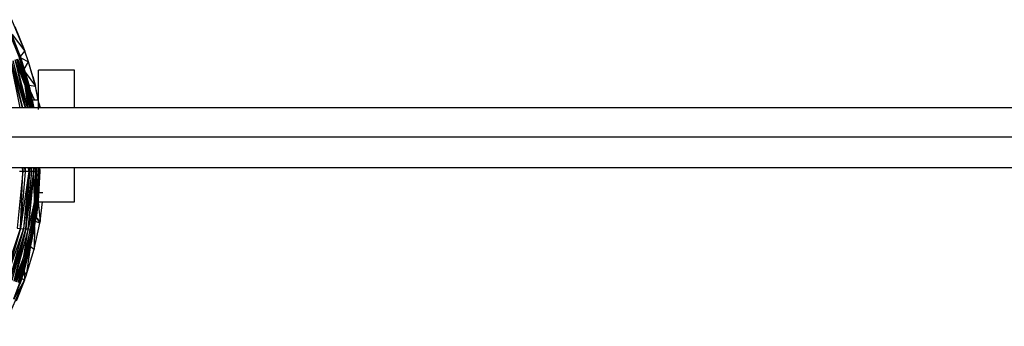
# Paper-space layout '_Izquierda' of a CAD drawing. Header units: millimetres. Extents: x -138 to 1808, y -70 to 65.
# Tile 19 of 21: x 27 to 109, y -16 to 10. Entities that reach past the tile are written whole.
import ezdxf

# ---------------------------------------------------------------- set-up
doc = ezdxf.new("R2010")
doc.units = ezdxf.units.MM

psp = doc.layouts.new('_Izquierda')

# ---------------------------------------------------------------- linework, layer by layer
at = {"color": 7, "linetype": 'Continuous', "lineweight": 25}
for p, q in [((26.956, 7.1), (25.88, 9.727)), ((26.133, 9.148), (26.956, 7.1)), ((26.542, 6.487), (25.678, 8.616)), ((26.542, 6.487), (25.745, 8.641)), ((26.592, 6.502), (25.745, 8.641)), ((26.626, 6.512), (25.745, 8.641)), ((25.783, 8.656), (26.626, 6.512)), ((25.892, 8.501), (26.956, 7.1)), ((26.499, 6.91), (26.626, 6.512)), ((26.499, 6.91), (26.639, 6.515)), ((26.593, 6.646), (26.956, 7.1)), ((27.266, 6.2), (26.956, 7.1)), ((26.773, 2.364), (25.755, 6.242)), ((25.755, 6.242), (26.549, 2.364)), ((25.831, 6.266), (26.782, 2.364)), ((25.831, 6.266), (26.985, 2.364)), ((25.967, 6.308), (27, 2.364)), ((27.196, 2.364), (26.143, 6.363)), ((26.143, 6.363), (27.02, 2.364)), ((26.152, 6.366), (27.197, 2.364)), ((26.978, 4.234), (26.152, 6.366)), ((26.978, 4.234), (26.307, 6.414)), ((27.104, 4.263), (26.307, 6.414)), ((27.104, 4.263), (26.381, 6.437)), ((27.198, 4.284), (26.381, 6.437)), ((26.542, 6.487), (26.527, 6.482)), ((27.198, 4.284), (26.527, 6.482)), ((26.592, 6.502), (26.542, 6.487)), ((27.198, 4.284), (26.542, 6.487)), ((27.262, 4.298), (26.542, 6.487)), ((26.626, 6.512), (26.592, 6.502)), ((27.262, 4.298), (26.592, 6.502)), ((27.296, 4.305), (26.592, 6.502)), ((26.639, 6.515), (26.626, 6.512)), ((27.296, 4.305), (26.626, 6.512)), ((27.304, 4.306), (26.626, 6.512)), ((26.627, 6.55), (27.266, 6.2)), ((26.639, 6.515), (27.304, 4.306)), ((26.92, 5.583), (27.266, 6.2)), ((27.855, 4.162), (27.266, 6.2)), ((27.634, 4.963), (27.266, 6.2)), ((26.996, 5.329), (27.855, 4.162)), ((27.634, 4.963), (27.855, 4.162)), ((31.12, 5.5), (28.118, 5.5)), ((26.978, 4.234), (27.104, 4.263)), ((27.248, 2.364), (26.978, 4.234)), ((27.381, 2.364), (26.978, 4.234)), ((27.489, 2.364), (26.978, 4.234)), ((27.104, 4.263), (27.198, 4.284)), ((27.511, 2.364), (27.104, 4.263)), ((27.592, 2.364), (27.104, 4.263)), ((27.198, 4.284), (27.262, 4.298)), ((27.609, 2.364), (27.198, 4.284)), ((27.663, 2.364), (27.198, 4.284)), ((27.262, 4.298), (27.296, 4.305)), ((27.262, 4.298), (27.674, 2.364)), ((27.703, 2.364), (27.262, 4.298)), ((27.296, 4.305), (27.304, 4.306)), ((27.296, 4.305), (27.708, 2.364)), ((27.718, 2.364), (27.296, 4.305)), ((27.304, 4.306), (27.719, 2.364)), ((27.318, 4.239), (27.855, 4.162)), ((28.09, 3), (27.855, 4.162)), ((28.107, 3), (27.855, 4.162)), ((27.419, 3.766), (27.766, 3)), ((28.12, 3), (27.583, 3)), ((28.176, 2.684), (28.12, 2.942)), ((28.219, 2.364), (28.12, 2.853)), ((28.176, 2.684), (28.234, 2.364)), ((21.613, -0.06), (354.507, -0.06)), ((26.793, -2.973), (26.336, -7.701)), ((26.793, -2.973), (26.528, -2.975)), ((27.312, -2.968), (26.6, -7.733)), ((26.996, -2.971), (26.6, -7.733)), ((26.6, -7.733), (26.793, -2.973)), ((26.793, -2.973), (26.764, -2.636)), ((26.783, -2.636), (26.793, -2.973)), ((26.996, -2.971), (26.793, -2.973)), ((27.392, -2.967), (26.843, -7.763)), ((27.312, -2.968), (26.843, -7.763)), ((26.996, -2.971), (26.973, -2.636)), ((26.99, -2.636), (26.996, -2.971)), ((27.312, -2.968), (26.996, -2.971)), ((27.061, -7.788), (27.717, -2.963)), ((27.534, -2.965), (27.061, -7.788)), ((27.061, -7.788), (27.392, -2.967)), ((27.25, -7.809), (27.717, -2.963)), ((27.727, -2.963), (27.25, -7.809)), ((27.312, -2.968), (27.284, -2.636)), ((27.299, -2.636), (27.312, -2.968)), ((27.312, -2.968), (27.392, -2.967)), ((27.373, -2.636), (27.392, -2.967)), ((27.534, -2.965), (27.392, -2.967)), ((27.506, -2.636), (27.534, -2.965)), ((27.717, -2.963), (27.534, -2.965)), ((27.717, -2.963), (27.677, -2.636)), ((27.717, -2.963), (27.69, -2.636)), ((27.699, -2.636), (27.727, -2.963)), ((27.727, -2.963), (27.717, -2.963)), ((27.734, -2.636), (27.727, -2.963)), ((27.888, -2.96), (27.727, -2.963)), ((27.759, -5.438), (27.727, -2.963)), ((27.759, -5.438), (27.888, -2.96)), ((27.888, -2.96), (27.874, -2.636)), ((27.963, -2.959), (27.887, -5.442)), ((27.887, -5.442), (27.888, -2.96)), ((27.888, -2.96), (27.891, -2.636)), ((27.963, -2.959), (27.888, -2.96)), ((27.963, -2.959), (27.956, -2.636)), ((28.112, -2.956), (27.963, -2.959)), ((27.982, -5.444), (27.963, -2.959)), ((28.112, -2.956), (27.982, -5.444)), ((27.982, -5.444), (28.126, -2.956)), ((28.175, -2.954), (28.046, -5.444)), ((28.046, -5.444), (28.126, -2.956)), ((28.206, -2.953), (28.081, -5.442)), ((28.081, -5.442), (28.175, -2.954)), ((28.086, -2.636), (28.112, -2.956)), ((28.112, -2.956), (28.098, -2.636)), ((28.126, -2.956), (28.111, -2.636)), ((28.126, -2.956), (28.112, -2.956)), ((28.126, -2.956), (28.175, -2.954)), ((28.175, -2.954), (28.154, -2.636)), ((28.175, -2.954), (28.162, -2.636)), ((28.215, -2.951), (28.175, -3.564)), ((28.206, -2.953), (28.175, -2.954)), ((28.189, -2.636), (28.206, -2.953)), ((28.206, -2.953), (28.193, -2.636)), ((28.215, -2.951), (28.201, -2.636)), ((28.202, -2.636), (28.215, -2.951)), ((28.215, -2.951), (28.206, -2.953)), ((28.117, -4.722), (28.457, -4.721)), ((27.759, -5.438), (27.25, -7.809)), ((27.759, -5.438), (27.409, -7.825)), ((27.536, -7.837), (27.759, -5.438)), ((27.887, -5.442), (27.536, -7.837)), ((27.631, -7.844), (27.887, -5.442)), ((27.631, -7.844), (27.982, -5.444)), ((27.696, -7.847), (27.982, -5.444)), ((28.046, -5.444), (27.696, -7.847)), ((28.081, -5.442), (27.731, -7.845)), ((27.731, -7.845), (28.046, -5.444)), ((27.887, -5.442), (27.759, -5.438)), ((27.982, -5.444), (27.887, -5.442)), ((28.081, -5.442), (27.908, -6.866)), ((28.046, -5.444), (27.982, -5.444)), ((28.081, -5.442), (28.01, -6.133)), ((28.081, -5.442), (28.046, -5.444)), ((28.071, -5.538), (28.237, -7.163)), ((28.118, -5.5), (31.12, -5.5)), ((28.237, -7.163), (28.454, -5.5)), ((28.01, -6.133), (27.908, -6.866)), ((27.731, -7.845), (27.908, -6.866)), ((27.749, -9.468), (28.215, -7.288)), ((27.86, -7.133), (28.215, -7.288)), ((27.914, -6.821), (28.215, -7.288)), ((27.918, -6.793), (28.237, -7.163)), ((28.215, -7.288), (28.237, -7.163)), ((25.226, -11.877), (26.6, -7.733)), ((26.6, -7.733), (25.407, -11.935)), ((26.843, -7.763), (25.407, -11.935)), ((26.843, -7.763), (25.688, -12.024)), ((25.759, -12.047), (26.843, -7.763)), ((25.759, -12.047), (27.061, -7.788)), ((27.061, -7.788), (25.886, -12.086)), ((27.061, -7.788), (26.05, -12.137)), ((27.25, -7.809), (26.05, -12.137)), ((27.25, -7.809), (26.059, -12.139)), ((26.336, -7.701), (26.6, -7.733)), ((26.6, -7.733), (26.843, -7.763)), ((27.061, -7.788), (26.843, -7.763)), ((26.873, -10.077), (27.25, -7.809)), ((27.409, -7.825), (26.873, -10.077)), ((26.997, -10.1), (27.409, -7.825)), ((27.536, -7.837), (26.997, -10.1)), ((27.25, -7.809), (27.061, -7.788)), ((27.09, -10.114), (27.536, -7.837)), ((27.09, -10.114), (27.631, -7.844)), ((27.153, -10.123), (27.631, -7.844)), ((27.696, -7.847), (27.153, -10.123)), ((27.731, -7.845), (27.188, -10.124)), ((27.188, -10.124), (27.696, -7.847)), ((27.409, -7.825), (27.25, -7.809)), ((27.536, -7.837), (27.409, -7.825)), ((27.731, -7.845), (27.41, -9.324)), ((27.631, -7.844), (27.536, -7.837)), ((27.631, -7.844), (27.696, -7.847)), ((27.731, -7.845), (27.696, -7.847)), ((27.772, -7.617), (27.749, -9.468)), ((26.861, -11.496), (27.391, -9.391)), ((27.411, -9.318), (27.085, -11.677)), ((27.085, -11.677), (27.749, -9.468)), ((27.188, -10.124), (27.41, -9.324)), ((27.42, -9.276), (27.427, -9.249)), ((27.425, -9.257), (27.749, -9.468)), ((27.426, -9.248), (27.427, -9.249)), ((27.43, -9.231), (27.427, -9.249)), ((27.427, -9.249), (27.43, -9.232)), ((27.427, -9.249), (27.429, -9.235)), ((26.873, -10.077), (26.059, -12.139)), ((26.204, -12.183), (26.873, -10.077)), ((26.272, -12.203), (26.873, -10.077)), ((26.997, -10.1), (26.272, -12.203)), ((26.997, -10.1), (26.409, -12.242)), ((27.09, -10.114), (26.409, -12.242)), ((26.423, -12.245), (27.09, -10.114)), ((26.469, -12.257), (27.09, -10.114)), ((27.153, -10.123), (26.469, -12.257)), ((26.499, -12.263), (27.153, -10.123)), ((27.188, -10.124), (26.499, -12.263)), ((27.188, -10.124), (26.821, -11.361)), ((27.191, -10.116), (26.849, -11.489)), ((26.849, -11.489), (27.064, -10.545)), ((26.861, -11.496), (27.235, -9.957)), ((26.997, -10.1), (26.873, -10.077)), ((27.09, -10.114), (26.997, -10.1)), ((27.09, -10.114), (27.153, -10.123)), ((27.188, -10.124), (27.153, -10.123)), ((26.811, -11.472), (26.027, -13.646)), ((26.811, -11.472), (26.066, -13.66)), ((26.066, -13.66), (26.849, -11.489)), ((26.849, -11.489), (26.077, -13.662)), ((26.077, -13.662), (26.861, -11.496)), ((26.499, -12.263), (26.821, -11.361)), ((26.821, -11.361), (26.511, -12.262)), ((26.722, -11.897), (26.861, -11.496)), ((26.811, -11.472), (26.787, -11.462)), ((26.918, -11.035), (26.811, -11.472)), ((26.865, -11.213), (26.811, -11.472)), ((26.849, -11.489), (26.811, -11.472)), ((26.861, -11.496), (26.849, -11.489)), ((26.906, -11.319), (26.944, -12.072)), ((26.907, -11.314), (27.085, -11.677)), ((25.226, -15.922), (26.944, -12.072)), ((26.108, -13.579), (26.944, -12.072)), ((26.944, -12.072), (26.228, -13.817)), ((26.722, -11.897), (26.539, -12.386)), ((26.722, -11.897), (26.944, -12.072)), ((26.944, -12.072), (27.085, -11.677))]:
    psp.add_line(p, q, dxfattribs=at)
at = {"color": 7, "linetype": 'Continuous', "lineweight": 25, "flags": 128}
for points in [[(354.567, 2.364), (182.423, 2.364), (21.304, 2.364)], [(21.341, -2.636), (179.712, -2.636), (354.567, -2.636)]]:
    psp.add_lwpolyline(points, dxfattribs=at)
at = {"color": 7, "linetype": 'Continuous', "lineweight": 25}
for points, knots in [([(28.12, 2.219), (28.12, 2.488), (28.12, 3.1), (28.12, 3.916), (28.12, 4.628), (28.12, 5.313), (28.12, 5.426), (28.12, 5.5)], [0, 0, 0, 0, 0.140788, 0.319855, 0.498923, 0.674269, 1, 1, 1, 1]), ([(31.12, 2.364), (31.12, 2.901), (31.12, 4.094), (31.12, 5.258), (31.12, 5.422), (31.12, 5.5)], [0, 0, 0, 0, 0.2983369, 0.6630495, 1, 1, 1, 1]), ([(28.12, 2.364), (28.12, 2.525), (28.12, 2.919), (28.12, 2.97), (28.12, 3)], [0, 0, 0, 0, 0.40808, 1, 1, 1, 1]), ([(31.12, -5.5), (31.12, -5.421), (31.12, -5.255), (31.12, -4.166), (31.12, -3.075), (31.12, -2.636)], [0, 0, 0, 0, 0.355903, 0.74113, 1, 1, 1, 1]), ([(28.12, -5.5), (28.12, -5.438), (28.12, -5.349), (28.12, -4.864), (28.12, -4.722)], [0, 0, 0, 0, 0.707373, 1, 1, 1, 1])]:
    psp.add_open_spline(points, degree=3, knots=knots, dxfattribs=at)

doc.saveas('drawing.dxf')
